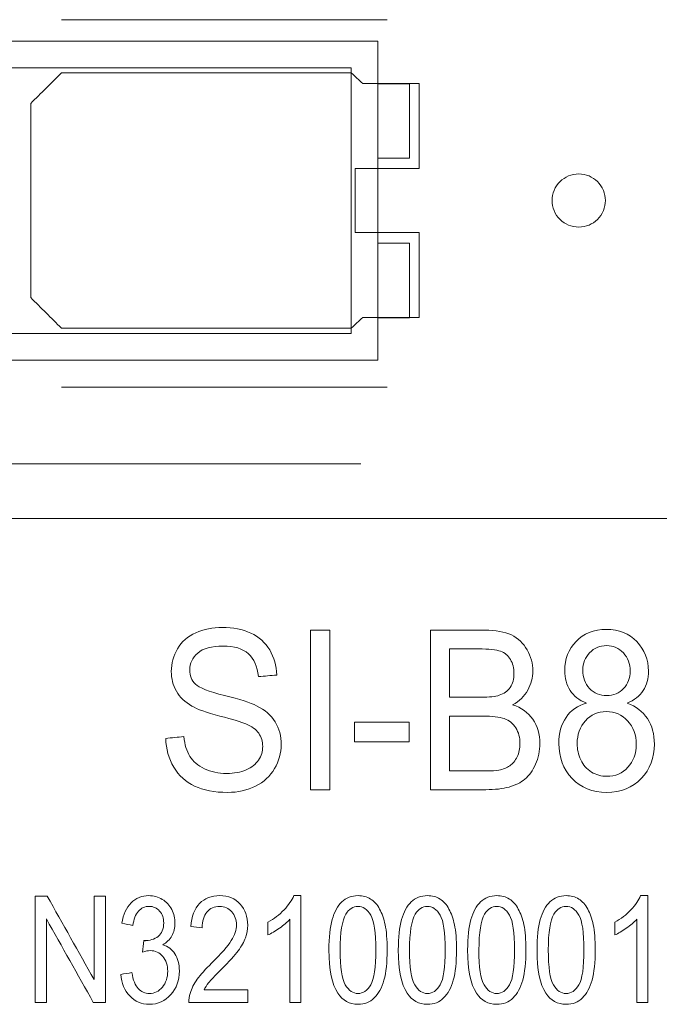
# Model space of a CAD drawing. Header units: inches. Extents: x 513 to 854, y 267 to 501.
# Tile 93 of 214: x 614 to 620, y 452 to 461. Entities that reach past the tile are written whole.
import ezdxf

# ---------------------------------------------------------------- set-up
doc = ezdxf.new("R2010")
doc.units = ezdxf.units.IN
doc.header["$MEASUREMENT"] = 0
doc.layers.add('1', color=7, linetype='Continuous')

# ---------------------------------------------------------------- blocks, each defined once
blk = doc.blocks.new('block 18')
at = {"layer": '1', "color": 155, "lineweight": 18, "true_color": 0x4c7299}
blk.add_lwpolyline([(633.4604, 456.6616), (595.4604, 456.6616)], dxfattribs=at)
blk = doc.blocks.new('block 23')
at = {"layer": '1', "color": 155, "lineweight": 18, "true_color": 0x4c7299}
blk.add_lwpolyline([(617.7085, 458.5484), (617.4085, 458.5484)], dxfattribs=at)
blk = doc.blocks.new('block 61')
at = {"layer": '1', "color": 155, "lineweight": 18, "true_color": 0x4c7299}
blk.add_lwpolyline([(617.4085, 459.2484), (617.7085, 459.2484)], dxfattribs=at)
blk = doc.blocks.new('block 103')
at = {"layer": '1', "color": 155, "lineweight": 18, "true_color": 0x4c7299}
blk.add_lwpolyline([(617.1585, 460.8984), (617.1585, 458.3984)], dxfattribs=at)
blk = doc.blocks.new('block 187')
at = {"layer": '1', "color": 155, "lineweight": 18, "true_color": 0x4c7299}
blk.add_lwpolyline([(617.7085, 459.2484), (617.7085, 458.5484)], dxfattribs=at)
blk = doc.blocks.new('block 344')
at = {"layer": '1', "color": 155, "lineweight": 18, "true_color": 0x4c7299}
blk.add_lwpolyline([(617.1585, 458.3984), (612.6585, 458.3984)], dxfattribs=at)
blk = doc.blocks.new('block 352')
at = {"layer": '1', "color": 155, "lineweight": 18, "true_color": 0x4c7299}
blk.add_lwpolyline([(617.4085, 460.0484), (617.7085, 460.0484)], dxfattribs=at)
blk = doc.blocks.new('block 369')
at = {"layer": '1', "color": 155, "lineweight": 18, "true_color": 0x4c7299}
blk.add_lwpolyline([(617.7085, 460.0484), (617.7085, 460.7484)], dxfattribs=at)
blk = doc.blocks.new('block 374')
at = {"layer": '1', "color": 155, "lineweight": 18, "true_color": 0x4c7299}
blk.add_lwpolyline([(612.6585, 460.8984), (617.1585, 460.8984)], dxfattribs=at)
blk = doc.blocks.new('block 375')
at = {"layer": '1', "color": 155, "lineweight": 18, "true_color": 0x4c7299}
blk.add_lwpolyline([(612.4085, 458.1484), (617.4085, 458.1484)], dxfattribs=at)
blk = doc.blocks.new('block 377')
at = {"layer": '1', "color": 155, "lineweight": 18, "true_color": 0x4c7299}
blk.add_lwpolyline([(617.4085, 458.1484), (617.4085, 461.1484)], dxfattribs=at)
blk = doc.blocks.new('block 378')
at = {"layer": '1', "color": 155, "lineweight": 18, "true_color": 0x4c7299}
blk.add_lwpolyline([(617.4085, 461.1484), (612.4085, 461.1484)], dxfattribs=at)
blk = doc.blocks.new('block 383')
at = {"layer": '1', "color": 155, "lineweight": 18, "true_color": 0x4c7299}
blk.add_lwpolyline([(617.7085, 460.7484), (617.4085, 460.7484)], dxfattribs=at)
blk = doc.blocks.new('block 1394')
at = {"layer": '1', "color": 18, "lineweight": 13, "true_color": 0x4c0000}
blk.add_lwpolyline([(617.2497, 457.1747), (611.1291, 457.1747)], dxfattribs=at)
blk = doc.blocks.new('block 1405')
at = {"layer": '1', "color": 18, "lineweight": 13, "true_color": 0x4c0000}
blk.add_lwpolyline([(617.4974, 457.8967), (614.4371, 457.8967)], dxfattribs=at)
blk = doc.blocks.new('block 1418')
at = {"layer": '1', "color": 18, "lineweight": 13, "true_color": 0x4c0000}
blk.add_lwpolyline([(617.4974, 457.8967), (614.4371, 457.8967)], dxfattribs=at)
blk = doc.blocks.new('block 1420')
at = {"layer": '1', "color": 18, "lineweight": 13, "true_color": 0x4c0000}
blk.add_lwpolyline([(617.2497, 457.1747), (611.1291, 457.1747)], dxfattribs=at)
blk = doc.blocks.new('block 1529')
at = {"layer": '1', "color": 18, "lineweight": 13, "true_color": 0x4c0000}
blk.add_lwpolyline([(617.4974, 461.3499), (614.4371, 461.3499)], dxfattribs=at)
blk = doc.blocks.new('block 1558')
at = {"layer": '1', "color": 18, "lineweight": 13, "true_color": 0x4c0000}
blk.add_lwpolyline([(617.4974, 461.3499), (614.4371, 461.3499)], dxfattribs=at)
blk = doc.blocks.new('block 5041')
at = {"layer": '1', "color": 18, "lineweight": 18, "true_color": 0x4c0000}
blk.add_lwpolyline([(619.0473, 459.6499), (619.0485, 459.6736), (619.0519, 459.6975), (619.0578, 459.7214), (619.0661, 459.7449), (619.0768, 459.7676), (619.0897, 459.7891), (619.1047, 459.8092), (619.1214, 459.8275), (619.1396, 459.8439), (619.159, 459.8582), (619.1792, 459.8703), (619.2008, 459.8805), (619.2237, 459.8889), (619.2477, 459.895), (619.2724, 459.8987), (619.2974, 459.9), (619.3225, 459.8987), (619.3472, 459.895), (619.3712, 459.8889), (619.3941, 459.8805), (619.4156, 459.8703), (619.4359, 459.8582), (619.4553, 459.8439), (619.4735, 459.8275), (619.4902, 459.8092), (619.5052, 459.7891), (619.5181, 459.7676), (619.5288, 459.7449), (619.5371, 459.7214), (619.543, 459.6975), (619.5464, 459.6736), (619.5475, 459.6499), (619.5464, 459.6262), (619.543, 459.6022), (619.5371, 459.5783), (619.5288, 459.5548), (619.5181, 459.5321), (619.5052, 459.5106), (619.4902, 459.4905), (619.4735, 459.4722), (619.4553, 459.4558), (619.4359, 459.4416), (619.4156, 459.4295), (619.3941, 459.4192), (619.3712, 459.4109), (619.3472, 459.4048), (619.3225, 459.401), (619.2974, 459.3998), (619.2724, 459.401), (619.2477, 459.4048), (619.2237, 459.4109), (619.2008, 459.4192), (619.1792, 459.4295), (619.159, 459.4416), (619.1396, 459.4558), (619.1214, 459.4722), (619.1047, 459.4905), (619.0897, 459.5106), (619.0768, 459.5321), (619.0661, 459.5548), (619.0578, 459.5783), (619.0519, 459.6022), (619.0485, 459.6262), (619.0473, 459.6499)], dxfattribs=at)
blk = doc.blocks.new('block 5042')
at = {"layer": '1', "color": 18, "lineweight": 18, "true_color": 0x4c0000}
blk.add_open_spline([(617.7974, 459.9499), (617.7974, 460.2165), (617.7974, 460.4832), (617.7974, 460.7499), (617.6207, 460.7499), (617.444, 460.7499), (617.2672, 460.7499), (617.2315, 460.7832), (617.1958, 460.8165), (617.16, 460.8499), (616.2524, 460.8499), (615.3448, 460.8499), (614.4371, 460.8499), (614.3406, 460.7539), (614.244, 460.658), (614.1474, 460.5621), (614.1474, 459.954), (614.1474, 459.3459), (614.1474, 458.7378), (614.244, 458.6418), (614.3406, 458.5458), (614.4371, 458.4499), (615.3448, 458.4499), (616.2524, 458.4499), (617.16, 458.4499), (617.1958, 458.4832), (617.2315, 458.5165), (617.2672, 458.5499), (617.444, 458.5499), (617.6207, 458.5499), (617.7974, 458.5499), (617.7974, 458.8165), (617.7974, 459.0832), (617.7974, 459.3499), (617.5974, 459.3499), (617.3974, 459.3499), (617.1974, 459.3499), (617.1974, 459.5499), (617.1974, 459.7499), (617.1974, 459.9499), (617.3974, 459.9499), (617.5974, 459.9499), (617.7974, 459.9499)], degree=3, knots=[0, 0, 0, 0, 1, 1, 1, 2, 2, 2, 3, 3, 3, 4, 4, 4, 5, 5, 5, 6, 6, 6, 7, 7, 7, 8, 8, 8, 9, 9, 9, 10, 10, 10, 11, 11, 11, 12, 12, 12, 13, 13, 13, 14, 14, 14, 14], dxfattribs=at)
blk = doc.blocks.new('block 5043')
at = {"layer": '1', "color": 18, "lineweight": 18, "true_color": 0x4c0000}
blk.add_open_spline([(617.7974, 459.9499), (617.7974, 460.2165), (617.7974, 460.4832), (617.7974, 460.7499), (617.6207, 460.7499), (617.444, 460.7499), (617.2672, 460.7499), (617.2315, 460.7832), (617.1958, 460.8165), (617.16, 460.8499), (616.2524, 460.8499), (615.3448, 460.8499), (614.4371, 460.8499), (614.3406, 460.7539), (614.244, 460.658), (614.1474, 460.5621), (614.1474, 459.954), (614.1474, 459.3459), (614.1474, 458.7378), (614.244, 458.6418), (614.3406, 458.5458), (614.4371, 458.4499), (615.3448, 458.4499), (616.2524, 458.4499), (617.16, 458.4499), (617.1958, 458.4832), (617.2315, 458.5165), (617.2672, 458.5499), (617.444, 458.5499), (617.6207, 458.5499), (617.7974, 458.5499), (617.7974, 458.8165), (617.7974, 459.0832), (617.7974, 459.3499), (617.5974, 459.3499), (617.3974, 459.3499), (617.1974, 459.3499), (617.1974, 459.5499), (617.1974, 459.7499), (617.1974, 459.9499), (617.3974, 459.9499), (617.5974, 459.9499), (617.7974, 459.9499)], degree=3, knots=[0, 0, 0, 0, 1, 1, 1, 2, 2, 2, 3, 3, 3, 4, 4, 4, 5, 5, 5, 6, 6, 6, 7, 7, 7, 8, 8, 8, 9, 9, 9, 10, 10, 10, 11, 11, 11, 12, 12, 12, 13, 13, 13, 14, 14, 14, 14], dxfattribs=at)
blk = doc.blocks.new('block 5106')
at = {"layer": '1', "color": 18, "lineweight": 13, "true_color": 0x4c0000}
blk.add_open_spline([(617.7974, 459.9499), (617.7974, 460.2165), (617.7974, 460.4832), (617.7974, 460.7499), (617.6207, 460.7499), (617.444, 460.7499), (617.2672, 460.7499), (617.2315, 460.7832), (617.1958, 460.8165), (617.16, 460.8499), (616.2524, 460.8499), (615.3448, 460.8499), (614.4371, 460.8499), (614.3406, 460.7539), (614.244, 460.658), (614.1474, 460.5621), (614.1474, 459.954), (614.1474, 459.3459), (614.1474, 458.7378), (614.244, 458.6418), (614.3406, 458.5458), (614.4371, 458.4499), (615.3448, 458.4499), (616.2524, 458.4499), (617.16, 458.4499), (617.1958, 458.4832), (617.2315, 458.5165), (617.2672, 458.5499), (617.444, 458.5499), (617.6207, 458.5499), (617.7974, 458.5499), (617.7974, 458.8165), (617.7974, 459.0832), (617.7974, 459.3499), (617.5974, 459.3499), (617.3974, 459.3499), (617.1974, 459.3499), (617.1974, 459.5499), (617.1974, 459.7499), (617.1974, 459.9499), (617.3974, 459.9499), (617.5974, 459.9499), (617.7974, 459.9499)], degree=3, knots=[0, 0, 0, 0, 1, 1, 1, 2, 2, 2, 3, 3, 3, 4, 4, 4, 5, 5, 5, 6, 6, 6, 7, 7, 7, 8, 8, 8, 9, 9, 9, 10, 10, 10, 11, 11, 11, 12, 12, 12, 13, 13, 13, 14, 14, 14, 14], dxfattribs=at)
blk = doc.blocks.new('block 5128')
at = {"layer": '1', "color": 18, "lineweight": 13, "true_color": 0x4c0000}
blk.add_open_spline([(617.7974, 459.9499), (617.7974, 460.2165), (617.7974, 460.4832), (617.7974, 460.7499), (617.6207, 460.7499), (617.444, 460.7499), (617.2672, 460.7499), (617.2315, 460.7832), (617.1958, 460.8165), (617.16, 460.8499), (616.2524, 460.8499), (615.3448, 460.8499), (614.4371, 460.8499), (614.3406, 460.7539), (614.244, 460.658), (614.1474, 460.5621), (614.1474, 459.954), (614.1474, 459.3459), (614.1474, 458.7378), (614.244, 458.6418), (614.3406, 458.5458), (614.4371, 458.4499), (615.3448, 458.4499), (616.2524, 458.4499), (617.16, 458.4499), (617.1958, 458.4832), (617.2315, 458.5165), (617.2672, 458.5499), (617.444, 458.5499), (617.6207, 458.5499), (617.7974, 458.5499), (617.7974, 458.8165), (617.7974, 459.0832), (617.7974, 459.3499), (617.5974, 459.3499), (617.3974, 459.3499), (617.1974, 459.3499), (617.1974, 459.5499), (617.1974, 459.7499), (617.1974, 459.9499), (617.3974, 459.9499), (617.5974, 459.9499), (617.7974, 459.9499)], degree=3, knots=[0, 0, 0, 0, 1, 1, 1, 2, 2, 2, 3, 3, 3, 4, 4, 4, 5, 5, 5, 6, 6, 6, 7, 7, 7, 8, 8, 8, 9, 9, 9, 10, 10, 10, 11, 11, 11, 12, 12, 12, 13, 13, 13, 14, 14, 14, 14], dxfattribs=at)
blk = doc.blocks.new('block 5231')
at = {"layer": '1', "color": 18, "lineweight": 13, "true_color": 0x4c0000}
blk.add_lwpolyline([(619.0473, 459.6499), (619.0485, 459.6736), (619.0519, 459.6975), (619.0578, 459.7214), (619.0661, 459.7449), (619.0768, 459.7676), (619.0897, 459.7891), (619.1047, 459.8092), (619.1214, 459.8275), (619.1396, 459.8439), (619.159, 459.8582), (619.1792, 459.8703), (619.2008, 459.8805), (619.2237, 459.8889), (619.2477, 459.895), (619.2724, 459.8987), (619.2974, 459.9), (619.3225, 459.8987), (619.3472, 459.895), (619.3712, 459.8889), (619.3941, 459.8805), (619.4156, 459.8703), (619.4359, 459.8582), (619.4553, 459.8439), (619.4735, 459.8275), (619.4902, 459.8092), (619.5052, 459.7891), (619.5181, 459.7676), (619.5288, 459.7449), (619.5371, 459.7214), (619.543, 459.6975), (619.5464, 459.6736), (619.5475, 459.6499), (619.5464, 459.6262), (619.543, 459.6022), (619.5371, 459.5783), (619.5288, 459.5548), (619.5181, 459.5321), (619.5052, 459.5106), (619.4902, 459.4905), (619.4735, 459.4722), (619.4553, 459.4558), (619.4359, 459.4416), (619.4156, 459.4295), (619.3941, 459.4192), (619.3712, 459.4109), (619.3472, 459.4048), (619.3225, 459.401), (619.2974, 459.3998), (619.2724, 459.401), (619.2477, 459.4048), (619.2237, 459.4109), (619.2008, 459.4192), (619.1792, 459.4295), (619.159, 459.4416), (619.1396, 459.4558), (619.1214, 459.4722), (619.1047, 459.4905), (619.0897, 459.5106), (619.0768, 459.5321), (619.0661, 459.5548), (619.0578, 459.5783), (619.0519, 459.6022), (619.0485, 459.6262), (619.0473, 459.6499)], dxfattribs=at)
blk = doc.blocks.new('block 5388')
at = {"layer": '1', "color": 18, "lineweight": 18, "true_color": 0x4c0000}
blk.add_open_spline([(614.2951, 452.1111), (614.2596, 452.1111), (614.2241, 452.1111), (614.1886, 452.1111), (614.1886, 452.4445), (614.1886, 452.7778), (614.1886, 453.1111), (614.2266, 453.1111), (614.2646, 453.1111), (614.3026, 453.1111), (614.4495, 452.8494), (614.5963, 452.5877), (614.7432, 452.326), (614.7432, 452.5877), (614.7432, 452.8494), (614.7432, 453.1111), (614.7787, 453.1111), (614.8142, 453.1111), (614.8497, 453.1111), (614.8497, 452.7778), (614.8497, 452.4445), (614.8497, 452.1111), (614.8117, 452.1111), (614.7737, 452.1111), (614.7357, 452.1111), (614.5888, 452.3731), (614.442, 452.635), (614.2951, 452.897), (614.2951, 452.635), (614.2951, 452.3731), (614.2951, 452.1111)], degree=3, knots=[0, 0, 0, 0, 1, 1, 1, 2, 2, 2, 3, 3, 3, 4, 4, 4, 5, 5, 5, 6, 6, 6, 7, 7, 7, 8, 8, 8, 9, 9, 9, 10, 10, 10, 10], dxfattribs=at)
blk = doc.blocks.new('block 5389')
at = {"layer": '1', "color": 18, "lineweight": 18, "true_color": 0x4c0000}
blk.add_open_spline([(616.6862, 453.1152), (616.6862, 452.7805), (616.6862, 452.4458), (616.6862, 452.1111), (616.6519, 452.1111), (616.6175, 452.1111), (616.5832, 452.1111), (616.5832, 452.3719), (616.5832, 452.6326), (616.5832, 452.8934), (616.5583, 452.8653), (616.5259, 452.8371), (616.4856, 452.809), (616.4451, 452.7808), (616.4091, 452.7596), (616.3772, 452.7456), (616.3772, 452.7851), (616.3772, 452.8247), (616.3772, 452.8643), (616.4347, 452.8965), (616.4851, 452.9356), (616.5283, 452.9814), (616.5714, 453.0272), (616.6019, 453.072), (616.6197, 453.1152), (616.6419, 453.1152), (616.6641, 453.1152), (616.6862, 453.1152)], degree=3, knots=[0, 0, 0, 0, 1, 1, 1, 2, 2, 2, 3, 3, 3, 4, 4, 4, 5, 5, 5, 6, 6, 6, 7, 7, 7, 8, 8, 8, 9, 9, 9, 9], dxfattribs=at)
blk = doc.blocks.new('block 5390')
at = {"layer": '1', "color": 18, "lineweight": 18, "true_color": 0x4c0000}
blk.add_open_spline([(617.6847, 452.1979), (617.6295, 452.281), (617.6018, 452.4166), (617.6018, 452.6043), (617.6018, 452.7225), (617.6119, 452.8177), (617.6323, 452.8898), (617.6526, 452.9617), (617.6832, 453.0175), (617.7233, 453.0566), (617.7635, 453.0959), (617.8143, 453.1152), (617.8753, 453.1152), (617.9203, 453.1152), (617.9598, 453.1045), (617.9937, 453.0827), (618.0275, 453.0611), (618.0558, 453.03), (618.0779, 452.9893), (618.1, 452.9487), (618.1174, 452.899), (618.13, 452.8407), (618.1427, 452.7821), (618.1489, 452.7033), (618.1489, 452.6043), (618.1489, 452.4869), (618.1388, 452.3923), (618.1186, 452.3201), (618.0984, 452.2479), (618.068, 452.1925), (618.0279, 452.1531), (617.9876, 452.1136), (617.9366, 452.094), (617.8753, 452.094), (617.7943, 452.094), (617.7308, 452.1285), (617.6847, 452.1979)], degree=3, knots=[0, 0, 0, 0, 1, 1, 1, 2, 2, 2, 3, 3, 3, 4, 4, 4, 5, 5, 5, 6, 6, 6, 7, 7, 7, 8, 8, 8, 9, 9, 9, 10, 10, 10, 11, 11, 11, 12, 12, 12, 12], dxfattribs=at)
blk = doc.blocks.new('block 5391')
at = {"layer": '1', "color": 18, "lineweight": 18, "true_color": 0x4c0000}
blk.add_open_spline([(619.0648, 452.9418), (619.0291, 452.8809), (619.0113, 452.7683), (619.0113, 452.6043), (619.0113, 452.4401), (619.0274, 452.3309), (619.0596, 452.2766), (619.0919, 452.2221), (619.1317, 452.195), (619.1789, 452.195), (619.2263, 452.195), (619.266, 452.2221), (619.2982, 452.2769), (619.3303, 452.3314), (619.3467, 452.4406), (619.3467, 452.6043), (619.3467, 452.7688), (619.3304, 452.8783), (619.2982, 452.9323), (619.2659, 452.9865), (619.2259, 453.0136), (619.1778, 453.0136), (619.1306, 453.0136), (619.0928, 452.9896), (619.0648, 452.9418)], degree=3, knots=[0, 0, 0, 0, 1, 1, 1, 2, 2, 2, 3, 3, 3, 4, 4, 4, 5, 5, 5, 6, 6, 6, 7, 7, 7, 8, 8, 8, 8], dxfattribs=at)
blk = doc.blocks.new('block 5397')
at = {"layer": '1', "color": 18, "lineweight": 18, "true_color": 0x4c0000}
blk.add_open_spline([(618.413, 452.9418), (618.3773, 452.8809), (618.3594, 452.7683), (618.3594, 452.6043), (618.3594, 452.4401), (618.3755, 452.3309), (618.4077, 452.2766), (618.4401, 452.2221), (618.4799, 452.195), (618.5271, 452.195), (618.5745, 452.195), (618.6142, 452.2221), (618.6464, 452.2769), (618.6785, 452.3314), (618.6949, 452.4406), (618.6949, 452.6043), (618.6949, 452.7688), (618.6786, 452.8783), (618.6464, 452.9323), (618.6141, 452.9865), (618.5741, 453.0136), (618.526, 453.0136), (618.4788, 453.0136), (618.441, 452.9896), (618.413, 452.9418)], degree=3, knots=[0, 0, 0, 0, 1, 1, 1, 2, 2, 2, 3, 3, 3, 4, 4, 4, 5, 5, 5, 6, 6, 6, 7, 7, 7, 8, 8, 8, 8], dxfattribs=at)
blk = doc.blocks.new('block 5398')
at = {"layer": '1', "color": 18, "lineweight": 18, "true_color": 0x4c0000}
blk.add_open_spline([(615.7762, 452.229), (615.9134, 452.229), (616.0505, 452.229), (616.1877, 452.229), (616.1877, 452.1897), (616.1877, 452.1504), (616.1877, 452.1111), (616.0028, 452.1111), (615.8179, 452.1111), (615.6331, 452.1111), (615.6324, 452.1405), (615.6363, 452.1692), (615.6451, 452.1963), (615.6592, 452.2413), (615.6818, 452.2856), (615.7129, 452.3293), (615.744, 452.3731), (615.7891, 452.4235), (615.8477, 452.4808), (615.9389, 452.57), (616.0005, 452.6407), (616.0327, 452.6926), (616.0649, 452.7446), (616.0808, 452.7939), (616.0808, 452.8402), (616.0808, 452.8891), (616.0662, 452.93), (616.037, 452.9635), (616.0079, 452.9969), (615.9696, 453.0136), (615.9228, 453.0136), (615.873, 453.0136), (615.8335, 452.9957), (615.8037, 452.9604), (615.7737, 452.925), (615.7588, 452.8758), (615.7584, 452.8131), (615.7231, 452.8174), (615.6879, 452.8216), (615.6526, 452.8259), (615.6599, 452.92), (615.6871, 452.9919), (615.7344, 453.0413), (615.7817, 453.0908), (615.8453, 453.1152), (615.925, 453.1152), (616.0054, 453.1152), (616.0692, 453.0886), (616.1162, 453.0354), (616.1632, 452.9822), (616.1866, 452.9162), (616.1866, 452.8376), (616.1866, 452.7975), (616.1797, 452.7581), (616.166, 452.7195), (616.1522, 452.6808), (616.1295, 452.6402), (616.0975, 452.5974), (616.0656, 452.5548), (616.0127, 452.4961), (615.9387, 452.4214), (615.8771, 452.3593), (615.8372, 452.3176), (615.8198, 452.2956), (615.8023, 452.2735), (615.7876, 452.2513), (615.7762, 452.229)], degree=3, knots=[0, 0, 0, 0, 1, 1, 1, 2, 2, 2, 3, 3, 3, 4, 4, 4, 5, 5, 5, 6, 6, 6, 7, 7, 7, 8, 8, 8, 9, 9, 9, 10, 10, 10, 11, 11, 11, 12, 12, 12, 13, 13, 13, 14, 14, 14, 15, 15, 15, 16, 16, 16, 17, 17, 17, 18, 18, 18, 19, 19, 19, 20, 20, 20, 21, 21, 21, 22, 22, 22, 22], dxfattribs=at)
blk = doc.blocks.new('block 5409')
at = {"layer": '1', "color": 18, "lineweight": 18, "true_color": 0x4c0000}
blk.add_open_spline([(619.9453, 453.1152), (619.9453, 452.7805), (619.9453, 452.4458), (619.9453, 452.1111), (619.911, 452.1111), (619.8766, 452.1111), (619.8423, 452.1111), (619.8423, 452.3719), (619.8423, 452.6326), (619.8423, 452.8934), (619.8174, 452.8653), (619.785, 452.8371), (619.7446, 452.809), (619.7042, 452.7808), (619.6682, 452.7596), (619.6363, 452.7456), (619.6363, 452.7851), (619.6363, 452.8247), (619.6363, 452.8643), (619.6938, 452.8965), (619.7442, 452.9356), (619.7874, 452.9814), (619.8305, 453.0272), (619.861, 453.072), (619.8788, 453.1152), (619.901, 453.1152), (619.9231, 453.1152), (619.9453, 453.1152)], degree=3, knots=[0, 0, 0, 0, 1, 1, 1, 2, 2, 2, 3, 3, 3, 4, 4, 4, 5, 5, 5, 6, 6, 6, 7, 7, 7, 8, 8, 8, 9, 9, 9, 9], dxfattribs=at)
blk = doc.blocks.new('block 5411')
at = {"layer": '1', "color": 18, "lineweight": 18, "true_color": 0x4c0000}
blk.add_open_spline([(617.7612, 452.9418), (617.7254, 452.8809), (617.7076, 452.7683), (617.7076, 452.6043), (617.7076, 452.4401), (617.7237, 452.3309), (617.7559, 452.2766), (617.7883, 452.2221), (617.828, 452.195), (617.8753, 452.195), (617.9227, 452.195), (617.9624, 452.2221), (617.9946, 452.2769), (618.0267, 452.3314), (618.0431, 452.4406), (618.0431, 452.6043), (618.0431, 452.7688), (618.0268, 452.8783), (617.9946, 452.9323), (617.9623, 452.9865), (617.9223, 453.0136), (617.8742, 453.0136), (617.827, 453.0136), (617.7892, 452.9896), (617.7612, 452.9418)], degree=3, knots=[0, 0, 0, 0, 1, 1, 1, 2, 2, 2, 3, 3, 3, 4, 4, 4, 5, 5, 5, 6, 6, 6, 7, 7, 7, 8, 8, 8, 8], dxfattribs=at)
blk = doc.blocks.new('block 5415')
at = {"layer": '1', "color": 18, "lineweight": 18, "true_color": 0x4c0000}
blk.add_open_spline([(615.2096, 452.6923), (615.2165, 452.6913), (615.2221, 452.6908), (615.2263, 452.6908)], degree=3, dxfattribs=at)
blk = doc.blocks.new('block 5418')
at = {"layer": '1', "color": 18, "lineweight": 18, "true_color": 0x4c0000}
blk.add_open_spline([(615.0784, 452.1719), (615.0297, 452.2242), (615.0018, 452.292), (614.995, 452.3751), (615.0293, 452.3806), (615.0637, 452.386), (615.098, 452.3915), (615.1098, 452.3219), (615.13, 452.2718), (615.1585, 452.2411), (615.187, 452.2105), (615.2214, 452.195), (615.2624, 452.195), (615.3107, 452.195), (615.3517, 452.215), (615.3852, 452.2551), (615.4184, 452.2951), (615.4352, 452.3447), (615.4352, 452.4038), (615.4352, 452.4601), (615.4197, 452.5066), (615.3888, 452.5432), (615.3579, 452.5798), (615.3186, 452.5982), (615.271, 452.5982), (615.2515, 452.5982), (615.2272, 452.5936), (615.1982, 452.5844), (615.202, 452.6204), (615.2058, 452.6564), (615.2096, 452.6923), (615.2701, 452.6908), (615.3096, 452.7046), (615.3448, 452.7317), (615.38, 452.7588), (615.3974, 452.8013), (615.3974, 452.8581), (615.3974, 452.9031), (615.3845, 452.9402), (615.359, 452.9699), (615.3334, 452.9996), (615.3004, 453.0142), (615.26, 453.0142), (615.2199, 453.0142), (615.1866, 452.9993), (615.1598, 452.9691), (615.1332, 452.9392), (615.116, 452.8942), (615.1083, 452.8341), (615.074, 452.8414), (615.0396, 452.8487), (615.0053, 452.8561), (615.0179, 452.9382), (615.0465, 453.0021), (615.0911, 453.0474), (615.1358, 453.0927), (615.1914, 453.1152), (615.2577, 453.1152), (615.3036, 453.1152), (615.3457, 453.1034), (615.3843, 453.0802), (615.4229, 453.0569), (615.4521, 453.0246), (615.4727, 452.9842), (615.4933, 452.9439), (615.5032, 452.9008), (615.5032, 452.8553), (615.5032, 452.8121), (615.4936, 452.7727), (615.474, 452.7374), (615.4544, 452.702), (615.4257, 452.6737), (615.3877, 452.6527), (615.4373, 452.6391), (615.4757, 452.6107), (615.5032, 452.5678), (615.5307, 452.5248), (615.5444, 452.4711), (615.5444, 452.4066), (615.5444, 452.3191), (615.5178, 452.2452), (615.4644, 452.1845), (615.4108, 452.1238), (615.3433, 452.0935), (615.2618, 452.0935), (615.1881, 452.0935), (615.127, 452.1196), (615.0784, 452.1719)], degree=3, knots=[0, 0, 0, 0, 1, 1, 1, 2, 2, 2, 3, 3, 3, 4, 4, 4, 5, 5, 5, 6, 6, 6, 7, 7, 7, 8, 8, 8, 9, 9, 9, 10, 10, 10, 11, 11, 11, 12, 12, 12, 13, 13, 13, 14, 14, 14, 15, 15, 15, 16, 16, 16, 17, 17, 17, 18, 18, 18, 19, 19, 19, 20, 20, 20, 21, 21, 21, 22, 22, 22, 23, 23, 23, 24, 24, 24, 25, 25, 25, 26, 26, 26, 27, 27, 27, 28, 28, 28, 29, 29, 29, 29], dxfattribs=at)
blk = doc.blocks.new('block 5425')
at = {"layer": '1', "color": 18, "lineweight": 18, "true_color": 0x4c0000}
blk.add_open_spline([(618.3365, 452.1979), (618.2813, 452.281), (618.2536, 452.4166), (618.2536, 452.6043), (618.2536, 452.7225), (618.2637, 452.8177), (618.2841, 452.8898), (618.3044, 452.9617), (618.335, 453.0175), (618.3751, 453.0566), (618.4154, 453.0959), (618.4661, 453.1152), (618.5271, 453.1152), (618.5721, 453.1152), (618.6116, 453.1045), (618.6455, 453.0827), (618.6793, 453.0611), (618.7076, 453.03), (618.7297, 452.9893), (618.7518, 452.9487), (618.7692, 452.899), (618.7818, 452.8407), (618.7945, 452.7821), (618.8007, 452.7033), (618.8007, 452.6043), (618.8007, 452.4869), (618.7906, 452.3923), (618.7705, 452.3201), (618.7503, 452.2479), (618.7198, 452.1925), (618.6797, 452.1531), (618.6394, 452.1136), (618.5885, 452.094), (618.5271, 452.094), (618.4462, 452.094), (618.3826, 452.1285), (618.3365, 452.1979)], degree=3, knots=[0, 0, 0, 0, 1, 1, 1, 2, 2, 2, 3, 3, 3, 4, 4, 4, 5, 5, 5, 6, 6, 6, 7, 7, 7, 8, 8, 8, 9, 9, 9, 10, 10, 10, 11, 11, 11, 12, 12, 12, 12], dxfattribs=at)
blk = doc.blocks.new('block 5428')
at = {"layer": '1', "color": 18, "lineweight": 18, "true_color": 0x4c0000}
blk.add_open_spline([(618.9884, 452.1979), (618.9331, 452.281), (618.9055, 452.4166), (618.9055, 452.6043), (618.9055, 452.7225), (618.9155, 452.8177), (618.9359, 452.8898), (618.9563, 452.9617), (618.9868, 453.0175), (619.0269, 453.0566), (619.0672, 453.0959), (619.1179, 453.1152), (619.1789, 453.1152), (619.224, 453.1152), (619.2635, 453.1045), (619.2974, 453.0827), (619.3312, 453.0611), (619.3594, 453.03), (619.3815, 452.9893), (619.4036, 452.9487), (619.421, 452.899), (619.4336, 452.8407), (619.4464, 452.7821), (619.4525, 452.7033), (619.4525, 452.6043), (619.4525, 452.4869), (619.4424, 452.3923), (619.4223, 452.3201), (619.4021, 452.2479), (619.3716, 452.1925), (619.3315, 452.1531), (619.2912, 452.1136), (619.2403, 452.094), (619.1789, 452.094), (619.098, 452.094), (619.0344, 452.1285), (618.9884, 452.1979)], degree=3, knots=[0, 0, 0, 0, 1, 1, 1, 2, 2, 2, 3, 3, 3, 4, 4, 4, 5, 5, 5, 6, 6, 6, 7, 7, 7, 8, 8, 8, 9, 9, 9, 10, 10, 10, 11, 11, 11, 12, 12, 12, 12], dxfattribs=at)
blk = doc.blocks.new('block 5429')
at = {"layer": '1', "color": 18, "lineweight": 18, "true_color": 0x4c0000}
blk.add_open_spline([(617.0329, 452.1979), (616.9777, 452.281), (616.95, 452.4166), (616.95, 452.6043), (616.95, 452.7225), (616.9601, 452.8177), (616.9805, 452.8898), (617.0008, 452.9617), (617.0313, 453.0175), (617.0715, 453.0566), (617.1117, 453.0959), (617.1625, 453.1152), (617.2234, 453.1152), (617.2685, 453.1152), (617.308, 453.1045), (617.3419, 453.0827), (617.3757, 453.0611), (617.4039, 453.03), (617.426, 452.9893), (617.4481, 452.9487), (617.4655, 452.899), (617.4782, 452.8407), (617.4909, 452.7821), (617.4971, 452.7033), (617.4971, 452.6043), (617.4971, 452.4869), (617.487, 452.3923), (617.4668, 452.3201), (617.4466, 452.2479), (617.4162, 452.1925), (617.376, 452.1531), (617.3358, 452.1136), (617.2848, 452.094), (617.2234, 452.094), (617.1425, 452.094), (617.079, 452.1285), (617.0329, 452.1979)], degree=3, knots=[0, 0, 0, 0, 1, 1, 1, 2, 2, 2, 3, 3, 3, 4, 4, 4, 5, 5, 5, 6, 6, 6, 7, 7, 7, 8, 8, 8, 9, 9, 9, 10, 10, 10, 11, 11, 11, 12, 12, 12, 12], dxfattribs=at)
blk = doc.blocks.new('block 5434')
at = {"layer": '1', "color": 18, "lineweight": 18, "true_color": 0x4c0000}
blk.add_open_spline([(617.1094, 452.9418), (617.0736, 452.8809), (617.0558, 452.7683), (617.0558, 452.6043), (617.0558, 452.4401), (617.0719, 452.3309), (617.1041, 452.2766), (617.1365, 452.2221), (617.1762, 452.195), (617.2234, 452.195), (617.2709, 452.195), (617.3106, 452.2221), (617.3428, 452.2769), (617.3748, 452.3314), (617.3913, 452.4406), (617.3913, 452.6043), (617.3913, 452.7688), (617.375, 452.8783), (617.3428, 452.9323), (617.3105, 452.9865), (617.2704, 453.0136), (617.2224, 453.0136), (617.1751, 453.0136), (617.1374, 452.9896), (617.1094, 452.9418)], degree=3, knots=[0, 0, 0, 0, 1, 1, 1, 2, 2, 2, 3, 3, 3, 4, 4, 4, 5, 5, 5, 6, 6, 6, 7, 7, 7, 8, 8, 8, 8], dxfattribs=at)
blk = doc.blocks.new('block 5455')
at = {"layer": '1', "color": 18, "lineweight": 18, "true_color": 0x4c0000}
blk.add_open_spline([(619.1779, 454.79), (619.223, 454.8559), (619.2868, 454.9008), (619.3697, 454.9246), (619.3004, 454.9526), (619.2491, 454.9925), (619.2156, 455.0443), (619.1822, 455.0962), (619.1654, 455.1583), (619.1654, 455.2305), (619.1654, 455.3394), (619.201, 455.4315), (619.2721, 455.5056), (619.3436, 455.58), (619.4384, 455.6173), (619.5566, 455.6173), (619.6758, 455.6173), (619.7713, 455.5793), (619.8438, 455.5033), (619.9165, 455.4271), (619.9526, 455.3344), (619.9526, 455.2255), (619.9526, 455.1556), (619.9362, 455.0954), (619.9031, 455.0436), (619.8701, 454.9919), (619.8194, 454.9526), (619.7518, 454.9246), (619.8355, 454.8947), (619.8993, 454.846), (619.9428, 454.7792), (619.9865, 454.7123), (620.0084, 454.6326), (620.0084, 454.5397), (620.0084, 454.4116), (619.9673, 454.3037), (619.885, 454.2166), (619.8023, 454.1292), (619.6939, 454.0854), (619.5594, 454.0854), (619.4248, 454.0854), (619.3164, 454.1292), (619.2341, 454.217), (619.152, 454.3047), (619.1104, 454.4139), (619.1104, 454.5451), (619.1104, 454.6426), (619.133, 454.7243), (619.1779, 454.79)], degree=3, knots=[0, 0, 0, 0, 1, 1, 1, 2, 2, 2, 3, 3, 3, 4, 4, 4, 5, 5, 5, 6, 6, 6, 7, 7, 7, 8, 8, 8, 9, 9, 9, 10, 10, 10, 11, 11, 11, 12, 12, 12, 13, 13, 13, 14, 14, 14, 15, 15, 15, 16, 16, 16, 16], dxfattribs=at)
blk = doc.blocks.new('block 5456')
at = {"layer": '1', "color": 18, "lineweight": 18, "true_color": 0x4c0000}
blk.add_open_spline([(619.3995, 455.3983), (619.3575, 455.3533), (619.3363, 455.2995), (619.3363, 455.2366), (619.3363, 455.1656), (619.3572, 455.1077), (619.3987, 455.0628), (619.4403, 455.0177), (619.4942, 454.9952), (619.5604, 454.9952), (619.6249, 454.9952), (619.6776, 455.0175), (619.719, 455.062), (619.7606, 455.1065), (619.7807, 455.1614), (619.7807, 455.2262), (619.7807, 455.2938), (619.7595, 455.3506), (619.7169, 455.3966), (619.6746, 455.4425), (619.6218, 455.4657), (619.5587, 455.4657), (619.4945, 455.4657), (619.4415, 455.4434), (619.3995, 455.3983)], degree=3, knots=[0, 0, 0, 0, 1, 1, 1, 2, 2, 2, 3, 3, 3, 4, 4, 4, 5, 5, 5, 6, 6, 6, 7, 7, 7, 8, 8, 8, 8], dxfattribs=at)
blk = doc.blocks.new('block 5457')
at = {"layer": '1', "color": 18, "lineweight": 18, "true_color": 0x4c0000}
blk.add_open_spline([(619.3602, 454.7587), (619.3084, 454.7013), (619.2826, 454.6299), (619.2826, 454.544), (619.2826, 454.4914), (619.2937, 454.4404), (619.3164, 454.3916), (619.3392, 454.3426), (619.3725, 454.3041), (619.4171, 454.2773), (619.4618, 454.2504), (619.5099, 454.237), (619.5615, 454.237), (619.6413, 454.237), (619.7072, 454.2654), (619.7595, 454.3218), (619.8118, 454.3782), (619.8376, 454.4503), (619.8376, 454.5378), (619.8376, 454.6265), (619.8107, 454.6998), (619.757, 454.7577), (619.7034, 454.8156), (619.6364, 454.8448), (619.5559, 454.8448), (619.4771, 454.8448), (619.4119, 454.816), (619.3602, 454.7587)], degree=3, knots=[0, 0, 0, 0, 1, 1, 1, 2, 2, 2, 3, 3, 3, 4, 4, 4, 5, 5, 5, 6, 6, 6, 7, 7, 7, 8, 8, 8, 9, 9, 9, 9], dxfattribs=at)
blk = doc.blocks.new('block 5458')
at = {"layer": '1', "color": 18, "lineweight": 18, "true_color": 0x4c0000}
blk.add_open_spline([(618.4229, 454.1111), (618.2496, 454.1111), (618.0764, 454.1111), (617.9031, 454.1111), (617.9031, 454.6111), (617.9031, 455.1111), (617.9031, 455.6111), (618.0736, 455.6111), (618.2441, 455.6111), (618.4145, 455.6111), (618.5184, 455.6111), (618.6021, 455.5958), (618.6648, 455.5655), (618.7279, 455.535), (618.7771, 455.4883), (618.8126, 455.4254), (618.8482, 455.3625), (618.866, 455.2965), (618.866, 455.2274), (618.866, 455.1633), (618.8503, 455.1031), (618.8186, 455.0463), (618.7869, 454.9896), (618.7394, 454.9438), (618.6756, 454.9093), (618.7579, 454.8824), (618.8214, 454.8371), (618.8656, 454.7731), (618.9099, 454.709), (618.9322, 454.6334), (618.9322, 454.5459), (618.9322, 454.4757), (618.9186, 454.4104), (618.8918, 454.3502), (618.8648, 454.2896), (618.8315, 454.2431), (618.7917, 454.2105), (618.7518, 454.1777), (618.7025, 454.1529), (618.6425, 454.1361), (618.583, 454.1193), (618.5093, 454.1111), (618.4229, 454.1111)], degree=3, knots=[0, 0, 0, 0, 1, 1, 1, 2, 2, 2, 3, 3, 3, 4, 4, 4, 5, 5, 5, 6, 6, 6, 7, 7, 7, 8, 8, 8, 9, 9, 9, 10, 10, 10, 11, 11, 11, 12, 12, 12, 13, 13, 13, 14, 14, 14, 14], dxfattribs=at)
blk = doc.blocks.new('block 5459')
at = {"layer": '1', "color": 18, "lineweight": 18, "true_color": 0x4c0000}
blk.add_open_spline([(618.0833, 455.4342), (618.0833, 455.283), (618.0833, 455.1318), (618.0833, 454.9806), (618.1816, 454.9806), (618.28, 454.9806), (618.3783, 454.9806), (618.4581, 454.9806), (618.5153, 454.9868), (618.5501, 454.9983), (618.5958, 455.0134), (618.6307, 455.0382), (618.6537, 455.0727), (618.677, 455.1077), (618.6885, 455.1514), (618.6885, 455.204), (618.6885, 455.2535), (618.6777, 455.2976), (618.6561, 455.3352), (618.6343, 455.3731), (618.6035, 455.3993), (618.563, 455.4131), (618.5229, 455.4268), (618.4536, 455.4342), (618.356, 455.4342), (618.2651, 455.4342), (618.1742, 455.4342), (618.0833, 455.4342)], degree=3, knots=[0, 0, 0, 0, 1, 1, 1, 2, 2, 2, 3, 3, 3, 4, 4, 4, 5, 5, 5, 6, 6, 6, 7, 7, 7, 8, 8, 8, 9, 9, 9, 9], dxfattribs=at)
blk = doc.blocks.new('block 5460')
at = {"layer": '1', "color": 18, "lineweight": 18, "true_color": 0x4c0000}
blk.add_open_spline([(618.0833, 454.8037), (618.0833, 454.6318), (618.0833, 454.4599), (618.0833, 454.288), (618.1965, 454.288), (618.3097, 454.288), (618.4229, 454.288), (618.4811, 454.288), (618.5219, 454.2903), (618.5456, 454.2953), (618.5871, 454.3034), (618.6216, 454.3172), (618.6495, 454.3364), (618.6774, 454.3552), (618.7004, 454.3832), (618.7185, 454.4196), (618.7366, 454.456), (618.7454, 454.4983), (618.7454, 454.5459), (618.7454, 454.6019), (618.7325, 454.6506), (618.7063, 454.6917), (618.68, 454.733), (618.6443, 454.7619), (618.5979, 454.7788), (618.552, 454.7955), (618.4853, 454.8037), (618.3985, 454.8037), (618.2934, 454.8037), (618.1884, 454.8037), (618.0833, 454.8037)], degree=3, knots=[0, 0, 0, 0, 1, 1, 1, 2, 2, 2, 3, 3, 3, 4, 4, 4, 5, 5, 5, 6, 6, 6, 7, 7, 7, 8, 8, 8, 9, 9, 9, 10, 10, 10, 10], dxfattribs=at)
blk = doc.blocks.new('block 5461')
at = {"layer": '1', "color": 18, "lineweight": 18, "true_color": 0x4c0000}
blk.add_open_spline([(617.704, 454.5612), (617.5326, 454.5612), (617.3612, 454.5612), (617.1898, 454.5612), (617.1898, 454.623), (617.1898, 454.6848), (617.1898, 454.7466), (617.3612, 454.7466), (617.5326, 454.7466), (617.704, 454.7466), (617.704, 454.6848), (617.704, 454.623), (617.704, 454.5612)], degree=3, knots=[0, 0, 0, 0, 1, 1, 1, 2, 2, 2, 3, 3, 3, 4, 4, 4, 4], dxfattribs=at)
blk = doc.blocks.new('block 5462')
at = {"layer": '1', "color": 18, "lineweight": 18, "true_color": 0x4c0000}
blk.add_open_spline([(616.9587, 454.1111), (616.8985, 454.1111), (616.8383, 454.1111), (616.7781, 454.1111), (616.7781, 454.6111), (616.7781, 455.1111), (616.7781, 455.6111), (616.8383, 455.6111), (616.8985, 455.6111), (616.9587, 455.6111), (616.9587, 455.1111), (616.9587, 454.6111), (616.9587, 454.1111)], degree=3, knots=[0, 0, 0, 0, 1, 1, 1, 2, 2, 2, 3, 3, 3, 4, 4, 4, 4], dxfattribs=at)
blk = doc.blocks.new('block 5463')
at = {"layer": '1', "color": 18, "lineweight": 18, "true_color": 0x4c0000}
blk.add_open_spline([(615.4914, 454.3233), (615.444, 454.4028), (615.4189, 454.4925), (615.4164, 454.5931), (615.4731, 454.5986), (615.5299, 454.6041), (615.5866, 454.6096), (615.5946, 454.5344), (615.6134, 454.4726), (615.643, 454.4246), (615.6726, 454.3768), (615.718, 454.3375), (615.78, 454.308), (615.8421, 454.2784), (615.9118, 454.2635), (615.9892, 454.2635), (616.0579, 454.2635), (616.1185, 454.275), (616.1715, 454.2972), (616.2244, 454.3194), (616.2632, 454.3506), (616.289, 454.3901), (616.3146, 454.4293), (616.3277, 454.4718), (616.3277, 454.5183), (616.3277, 454.5655), (616.3152, 454.6065), (616.2904, 454.6414), (616.2655, 454.6766), (616.2245, 454.7063), (616.1677, 454.7301), (616.1311, 454.7458), (616.0502, 454.7704), (615.9251, 454.8034), (615.7999, 454.8364), (615.7121, 454.8674), (615.6619, 454.897), (615.5973, 454.935), (615.5486, 454.981), (615.5165, 455.0367), (615.4844, 455.0923), (615.4687, 455.1545), (615.4687, 455.2232), (615.4687, 455.2991), (615.4883, 455.3698), (615.5273, 455.4358), (615.5662, 455.5015), (615.6232, 455.5513), (615.6981, 455.5854), (615.7731, 455.6196), (615.8564, 455.6368), (615.9484, 455.6368), (616.0492, 455.6368), (616.1384, 455.6188), (616.2155, 455.5831), (616.2929, 455.5472), (616.3521, 455.4945), (616.3936, 455.425), (616.4353, 455.3553), (616.4574, 455.2765), (616.4605, 455.1886), (616.4029, 455.1838), (616.3453, 455.1789), (616.2876, 455.174), (616.2782, 455.2688), (616.2468, 455.3406), (616.1932, 455.3889), (616.1393, 455.4375), (616.0603, 455.4618), (615.9557, 455.4618), (615.8466, 455.4618), (615.7671, 455.4396), (615.7173, 455.3958), (615.6673, 455.3519), (615.6423, 455.2988), (615.6423, 455.2366), (615.6423, 455.1829), (615.6601, 455.1384), (615.6953, 455.1034), (615.7302, 455.0689), (615.8208, 455.0332), (615.9673, 454.9968), (616.114, 454.9602), (616.2144, 454.9285), (616.2692, 454.9008), (616.3483, 454.8609), (616.4069, 454.8099), (616.4449, 454.7481), (616.4828, 454.6865), (616.5013, 454.6153), (616.5013, 454.5348), (616.5013, 454.4549), (616.4808, 454.3797), (616.4393, 454.3091), (616.3977, 454.2384), (616.3378, 454.1836), (616.2601, 454.1445), (616.1822, 454.1053), (616.0948, 454.0854), (615.9976, 454.0854), (615.8742, 454.0854), (615.771, 454.1054), (615.6877, 454.1449), (615.6043, 454.1844), (615.5388, 454.2439), (615.4914, 454.3233)], degree=3, knots=[0, 0, 0, 0, 1, 1, 1, 2, 2, 2, 3, 3, 3, 4, 4, 4, 5, 5, 5, 6, 6, 6, 7, 7, 7, 8, 8, 8, 9, 9, 9, 10, 10, 10, 11, 11, 11, 12, 12, 12, 13, 13, 13, 14, 14, 14, 15, 15, 15, 16, 16, 16, 17, 17, 17, 18, 18, 18, 19, 19, 19, 20, 20, 20, 21, 21, 21, 22, 22, 22, 23, 23, 23, 24, 24, 24, 25, 25, 25, 26, 26, 26, 27, 27, 27, 28, 28, 28, 29, 29, 29, 30, 30, 30, 31, 31, 31, 32, 32, 32, 33, 33, 33, 34, 34, 34, 35, 35, 35, 35], dxfattribs=at)

msp = doc.modelspace()

# ---------------------------------------------------------------- block references
at = {"layer": '1'}
for name in ['block 1529', 'block 1558', 'block 378', 'block 377', 'block 374', 'block 103', 'block 5042', 'block 5043', 'block 5106', 'block 5128', 'block 383', 'block 369', 'block 352', 'block 5041', 'block 5231', 'block 61', 'block 187', 'block 23', 'block 344', 'block 375', 'block 1405', 'block 1418', 'block 1394', 'block 1420', 'block 18', 'block 5463', 'block 5462', 'block 5458', 'block 5455', 'block 5459', 'block 5456', 'block 5460', 'block 5457', 'block 5461', 'block 5388', 'block 5418', 'block 5398', 'block 5389', 'block 5429', 'block 5390', 'block 5425', 'block 5428', 'block 5409', 'block 5434', 'block 5411', 'block 5397', 'block 5391', 'block 5415']:
    msp.add_blockref(name, (0, 0), dxfattribs=at)

doc.saveas('drawing.dxf')
